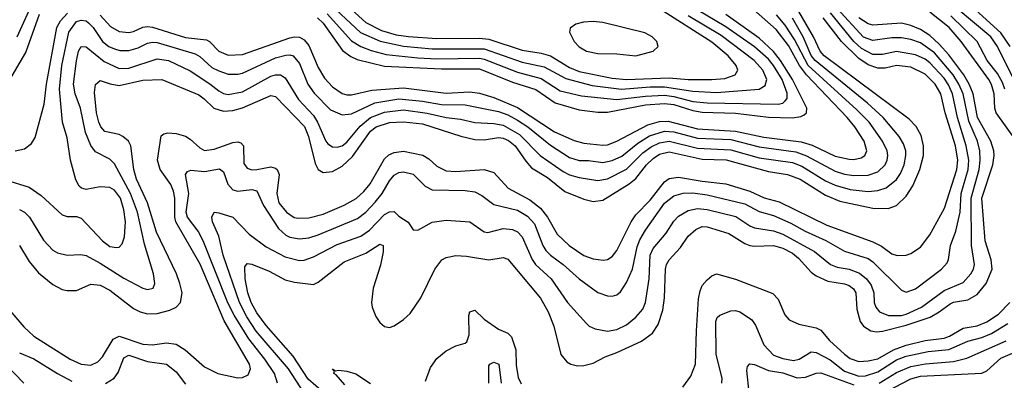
# Model space of a CAD drawing. Header units: inches. Extents: x 884549 to 1028252, y 526810 to 653624.
# Tile 132 of 256: x 951570 to 955724, y 553382 to 554903. Entities that reach past the tile are written whole.
import ezdxf

# ---------------------------------------------------------------- set-up
doc = ezdxf.new("R2010")
doc.units = ezdxf.units.IN
doc.header["$MEASUREMENT"] = 0
doc.layers.add('A9555', color=7, linetype='Continuous')

msp = doc.modelspace()

# ---------------------------------------------------------------- linework, layer by layer
at = {"layer": 'A9555', "color": 5}
for points, elevation in [([(952878.8, 555030), (953030.9, 554890.9), (953097.3, 554857.3), (953159.2, 554839.2), (953210, 554831.3), (953330, 554823.1), (953510, 554824.9), (953550, 554820.4), (953690, 554773.8), (953770, 554761.3), (953810, 554750.1), (953890, 554700.2), (953930, 554683.4), (954070, 554655.8), (954130.5, 554650.5), (954310, 554657.5), (954390, 554650.3), (954490, 554649.8), (954545.7, 554654.3), (954588.9, 554670), (954599.9, 554690), (954592.7, 554710), (954559.2, 554750), (954490, 554807.9), (954270, 554948.1)], 3180), ([(955749.5, 554790), (955710, 554846.8), (955510, 555030.3)], 2820), ([(951910, 554922.2), (951953.9, 554873.9), (951990, 554852.5), (952030, 554848.9), (952050, 554852.7), (952090, 554871.4), (952110, 554874.3), (952130, 554871.2), (952270, 554827.4), (952358, 554818), (952371.1, 554811.1), (952410, 554769.2), (952450, 554753.1), (952510, 554755.3), (952710, 554826.7), (952730, 554830.9), (952750, 554829), (952770, 554818.3), (952790, 554793.5), (952830, 554700.2), (952855.8, 554655.8), (952890, 554619.8), (952930, 554591.6), (952950, 554585.5), (952970, 554585.9), (953055.4, 554604.6), (953190, 554614.9), (953370, 554593.3), (953470, 554598.2), (953510, 554592.6), (953570, 554574.3), (953670, 554532.2), (953825.9, 554430), (953910, 554392.3), (953950, 554382.3), (954030, 554373.6), (954050, 554375.3), (954090, 554389.7), (954220.6, 554459.4), (954270, 554472.7), (954305.7, 554474.3), (954430, 554441.9), (954590, 554432.8), (954710, 554407.4), (954867.9, 554387.9), (954913.6, 554373.6), (955010, 554327.3), (955070, 554313.7), (955090, 554312.7), (955120.4, 554319.6), (955136.1, 554330), (955143.7, 554350), (955133.5, 554390), (955094.1, 554450), (955061.6, 554490), (954890, 554670.6), (954860.8, 554710), (954813.6, 554793.6), (954761.8, 554861.8), (954581.6, 555021.6)], 3080), ([(955765.1, 554650), (955695.2, 554790), (955667.6, 554830), (955452.2, 555012.2)], 2840), ([(951559.7, 554830), (951622.9, 554970)], 3140), ([(952768.6, 553330), (952703.8, 553430), (952568.1, 553588.1), (952528.7, 553648.7), (952497.9, 553710), (952428.5, 553910), (952409.9, 553989.9), (952384.1, 554050), (952380.8, 554070), (952390, 554090.2), (952410, 554088.1), (952470, 554069.3), (952538.1, 553998.1), (952610, 553944.4), (952690, 553902.7), (952750, 553886.9), (952770, 553888.6), (952810, 553902.6), (952910, 553953.9), (953010, 553989.7), (953045.5, 554014.5), (953110, 554081.2), (953130, 554092.8), (953150, 554092.9), (953170, 554073.7), (953209, 554049), (953230, 554015.5), (953250, 554015.3), (953310, 554048.5), (953370, 554056.6), (953470, 554050.1), (953530, 554008.1), (953545.3, 554005.3), (953610, 554021.6), (953650, 554017.5), (953670, 554007.1), (953690, 553987), (953731.7, 553891.7), (953746, 553870), (953812.7, 553810), (953881.9, 553710), (953961.2, 553621.2), (953973.4, 553610), (953998.1, 553598.1), (954050, 553588.5), (954090, 553596.2), (954130, 553615.6), (954170, 553647.3), (954198.9, 553681.1), (954210.3, 553710), (954226.4, 553810), (954230.3, 553910), (954243.2, 553936.8), (954298.1, 554001.9), (954330, 554053.1), (954350, 554073.7), (954390, 554098.3), (954430, 554106.6), (954470, 554102.3), (954591.9, 554071.9), (954650, 554033), (954670, 554025.2), (954750, 554011.9), (954790, 553998.1), (954924.1, 553924.1), (954991.6, 553870), (955018.9, 553858.9), (955070, 553850.1), (955113.5, 553833.5), (955143.1, 553810), (955163.1, 553783.1), (955173.7, 553750), (955175.8, 553710), (955182.2, 553690), (955197.6, 553670), (955235.5, 553655.5), (955290, 553655.1), (955310, 553660.6), (955375.2, 553690), (955470, 553760.1), (955550, 553793.9), (955583.6, 553830), (955594.5, 553850), (955598.9, 553870), (955585.6, 553950), (955584.1, 554150), (955617.8, 554270), (955622.5, 554310), (955621.1, 554350), (955610.8, 554390), (955574.7, 554474.7), (955550.1, 554590.1), (955532.8, 554630), (955508.5, 554670), (955430, 554763.1), (955370, 554804.4), (955330, 554818.4), (955290, 554825.6), (955250, 554825.4), (955170, 554814.3), (955130, 554829.1), (955019.3, 554950)], 2940), ([(952863.8, 554983.8), (953008.6, 554848.6), (953091.3, 554811.3), (953190, 554790.7), (953310, 554779.7), (953530, 554779.7), (953690, 554723.2), (953783.1, 554703.1), (953874.8, 554654.8), (953984.8, 554624.8), (954109, 554609), (954230, 554618.8), (954290, 554619.2), (954410, 554601.2), (954510, 554595.7), (954690, 554609.3), (954715.6, 554624.4), (954722, 554650), (954705.4, 554690), (954669.5, 554730), (954530, 554836.2), (954390, 554918.7)], 3160), ([(952867.8, 554927.8), (952970, 554813.2), (953009.6, 554789.6), (953053.3, 554773.3), (953116.1, 554756.1), (953250, 554742.1), (953330, 554737.7), (953510, 554739.9), (953530, 554736.3), (953670, 554681), (953770, 554653.9), (953850, 554602.9), (953941, 554581), (954090, 554565.3), (954210, 554580.5), (954290, 554584.1), (954330, 554579), (954410, 554558.1), (954470, 554551.6), (954770, 554546.3), (954789.5, 554550.5), (954800.4, 554559.6), (954807.7, 554570), (954807.6, 554592.5), (954786.6, 554650), (954750.6, 554710), (954730, 554735.4), (954670, 554788.1), (954550, 554872.9), (954390, 554967)], 3140), ([(951495.2, 553715.2), (951587.6, 553607.6), (951630, 553567.4), (951783.8, 553470), (951830, 553449.1), (951870, 553446), (951900.4, 553459.6), (951920.1, 553479.9), (951964.9, 553555.1), (951990, 553567.7), (952090, 553534.5), (952130, 553531.6), (952190, 553539.7), (952230, 553534.5), (952268.1, 553510), (952350, 553438.4), (952405.7, 553410), (952490, 553392.2), (952510, 553393.8), (952534.8, 553405.2), (952544.5, 553430), (952539.9, 553450), (952432.2, 553632.2), (952331.1, 553871.1), (952229.5, 554050), (952224.1, 554070), (952224.9, 554150), (952219.7, 554179.7), (952207.5, 554207.5), (952162.9, 554270), (952152.1, 554310), (952167.3, 554412.7), (952178.2, 554421.8), (952194.7, 554425.3), (952230, 554422.5), (952270, 554410.9), (952290, 554399), (952330, 554361.5), (952350, 554351.3), (952390, 554355.9), (952470, 554384.7), (952490, 554387.4), (952503.2, 554383.2), (952513.9, 554370), (952516.1, 554296.1), (952530, 554275.7), (952549.7, 554269.7), (952570, 554270.8), (952630, 554281.6), (952650, 554276.3), (952656.6, 554270), (952664.9, 554250), (952655.3, 554170), (952664.1, 554130), (952695.5, 554090), (952728.3, 554068.3), (952744.9, 554064.9), (952790, 554067), (952850, 554082.7), (952939.5, 554120.5), (952990, 554148.3), (953022.7, 554177.3), (953048.3, 554210), (953110, 554315.8), (953128.1, 554331.9), (953150, 554342.1), (953190, 554348.2), (953271.4, 554331.4), (953296.2, 554316.2), (953330, 554285.4), (953370, 554264.8), (953410, 554262.1), (953530, 554271.2), (953570, 554258), (953631.5, 554191.5), (953722.5, 554142.5), (953767.9, 554107.9), (953796.7, 554070), (953838.4, 553998.4), (953888.1, 553950), (953950, 553907.5), (953990, 553893.4), (954031.6, 553888.4), (954050, 553891.6), (954070, 553903.5), (954090, 553929.2), (954149.5, 554050), (954170, 554079.6), (954230, 554140.9), (954290, 554219.3), (954310, 554232.4), (954350, 554239), (954450, 554220.8), (954549.8, 554209.8), (954650, 554179.2), (954711, 554151), (954774.6, 554134.6), (954975.3, 554035.4), (955170, 553964.9), (955206.7, 553946.7), (955250, 553915.4), (955271.8, 553908.2), (955310, 553909.5), (955330, 553915.9), (955370, 553942.7), (955410, 553994.7), (955472, 554108), (955524.5, 554270), (955528.2, 554310), (955518.2, 554370), (955474.9, 554510), (955456.3, 554590), (955432.7, 554630), (955390, 554672.2), (955330, 554702.4), (955270, 554709.9), (955221.3, 554698.7), (955190, 554698.6), (955150, 554712.1), (955110, 554738.9), (955036.8, 554810), (954960.7, 554910)], 2980), ([(951510, 554227.3), (951610, 554195.7), (951661, 554161), (951750, 554079.1), (951770, 554072.6), (951810, 554072.8), (951830, 554065), (951918.9, 553970), (951950, 553945.9), (951979, 553941), (951990, 553943.5), (952002.3, 553957.7), (952012.8, 553987.2), (952016.6, 554050), (952010, 554100.4), (951994.9, 554150), (951970, 554183), (951950, 554194.3), (951910, 554197.9), (951850, 554186.6), (951831.5, 554191.5), (951821, 554201), (951806.5, 554226.5), (951783.9, 554310), (951770, 554404.5), (951751.3, 554470), (951738.3, 554610), (951747.9, 554710), (951778.2, 554850), (951810, 554894.9), (951830, 554901.1), (951850, 554897.8), (951861, 554890), (951880.1, 554870), (951918.9, 554810), (951946, 554790), (951970, 554779.3), (951993.3, 554773.3), (952030, 554773.2), (952070, 554784.5), (952110, 554803.7), (952130, 554808.3), (952150, 554806.6), (952310, 554759.1), (952330, 554747.8), (952381.4, 554701.4), (952410, 554686.2), (952450, 554673.3), (952490, 554672.1), (952510, 554677), (952650, 554741.7), (952692.8, 554752.8), (952710, 554754.5), (952724.6, 554750), (952750, 554718), (952786.5, 554630), (952812.2, 554592.2), (952882, 554522), (952930, 554501), (952970, 554504.8), (953068.4, 554551.6), (953170, 554568.9), (953270, 554558.4), (953350, 554544.2), (953450, 554542.8), (953590, 554515), (953630, 554500.9), (953670, 554478.9), (953713.6, 554450), (953810, 554373.4), (953890, 554321.8), (953930, 554308.7), (953970, 554308.6), (954030, 554300.6), (954070, 554308.7), (954110, 554327.2), (954178.1, 554381.9), (954226.7, 554413.3), (954290, 554432.6), (954330, 554430), (954430, 554402.7), (954570, 554396.7), (954690, 554366.3), (954845.3, 554345.3), (954890, 554328.4), (955010, 554263), (955050, 554251.3), (955090, 554245.8), (955150, 554246.5), (955190, 554261.3), (955221.5, 554290), (955230.7, 554310), (955232.9, 554330), (955229.5, 554350), (955209.9, 554390), (955153.8, 554470), (955102.4, 554522.4), (954896.5, 554710), (954839.1, 554819.1), (954799.4, 554879.4), (954763.1, 554923.1)], 3060), ([(951514.7, 554625.3), (951596.2, 554763.8), (951653.9, 554926.1)], 3120), ([(951551.1, 554348.9), (951590, 554357.8), (951620.2, 554379.8), (951634.8, 554405.2), (951673.9, 554546.1), (951683.4, 554630), (951726.3, 554870), (951741.7, 554898.3), (951771.5, 554930)], 3080), ([(951570, 553950.2), (951610, 553882.7), (951650, 553835.3), (951710, 553785), (951750, 553765), (951770, 553759.8), (951810, 553760.6), (951870, 553786.7), (951910, 553783.1), (951950, 553762.1), (952050, 553684.5), (952078.5, 553670), (952110, 553662.5), (952150, 553663.9), (952203, 553677), (952230.7, 553689.3), (952249.1, 553710), (952255, 553750), (952246.4, 553790), (952231.8, 553830), (952146.7, 554006.7), (952110, 554130), (952063.5, 554230), (952051.9, 554270), (952039.7, 554370), (952029.4, 554390), (952005.5, 554410), (951990, 554418), (951930, 554430.4), (951912.6, 554450), (951904, 554470), (951894.3, 554510), (951885.2, 554594.8), (951890.7, 554629.3), (951910, 554646.5), (951951.9, 554631.9), (951990, 554625.4), (952090, 554646.8), (952170.1, 554650.1), (952325.7, 554585.7), (952349, 554569), (952389.3, 554529.3), (952430, 554516.4), (952470, 554519.7), (952510, 554530.7), (952630, 554582.1), (952650, 554578.5), (952771.8, 554451.8), (952788.6, 554410), (952816.2, 554296.2), (952830, 554271.2), (952850, 554258.4), (952890, 554262.9), (952930, 554284.3), (952974.4, 554325.5), (953050, 554432), (953074, 554450), (953130, 554468.7), (953190, 554472.4), (953270, 554462.9), (953430.9, 554410.9), (953490, 554397.7), (953530, 554396.3), (953590, 554405.1), (953610, 554402.5), (953632.9, 554392.9), (953661.1, 554370), (953705.5, 554305.5), (953730, 554278.1), (953796.5, 554236.5), (953870, 554177.6), (953950, 554145.6), (953990, 554135.7), (954030, 554141.6), (954141.7, 554210), (954170, 554232.8), (954215.1, 554290), (954242.9, 554317.1), (954270, 554335), (954310, 554345.7), (954450, 554313.6), (954551.4, 554311.4), (954730, 554261.6), (954810, 554249.8), (954863.5, 554230), (954970, 554162.2), (955030, 554136.7), (955170, 554107), (955234.2, 554105.8), (955270, 554118.8), (955310, 554157.6), (955338.4, 554201.6), (955367.7, 554270), (955383.1, 554330), (955383.3, 554370), (955373.5, 554413.5), (955351.8, 554451.8), (955322.3, 554482.3), (954964.2, 554750), (954947.3, 554770), (954919.5, 554830), (954857.4, 554937.4)], 3020), ([(951570, 554102.2), (951590, 554090.8), (951611.3, 554070), (951670, 553972.7), (951710, 553930.9), (951730, 553919.4), (951770, 553909.4), (951827.8, 553912.2), (951850, 553908.3), (951910, 553876), (952010, 553811.7), (952090, 553770.2), (952110, 553764.3), (952133.5, 553770), (952140.7, 553790), (952134.7, 553830), (952096.4, 553956.4), (952067.8, 554090), (952037.2, 554170), (951970, 554295), (951950, 554313.6), (951890, 554345.7), (951870, 554371.7), (951847.3, 554427.3), (951826.7, 554530), (951804, 554590), (951796.9, 554630), (951809.5, 554729.5), (951818.9, 554770), (951830, 554790.1), (951850, 554788.1), (951926.5, 554726.5), (951990, 554696.6), (952030, 554698.1), (952150, 554737.1), (952197.6, 554730), (952290, 554687), (952372.5, 554632.5), (952410, 554602.2), (952430, 554591), (952450, 554587.1), (952510, 554597.8), (952630, 554663.8), (952650, 554670.4), (952670.4, 554670.4), (952690, 554657.6), (952746.6, 554566.6), (952810, 554498), (952827, 554470), (952862.3, 554390), (952870, 554379.1), (952890, 554365.8), (952910, 554364.2), (952930, 554370.6), (952950, 554386.1), (953006.2, 554453.8), (953050.1, 554490.1), (953110, 554512.6), (953190, 554521.9), (953290, 554507.6), (953370, 554489.5), (953430, 554483.5), (953490, 554468.6), (953570, 554464.8), (953610, 554457.6), (953678.5, 554418.5), (953766.1, 554330), (953862.6, 554262.6), (953890, 554247.9), (953930, 554236.6), (954010, 554224.5), (954050, 554230.8), (954130, 554271.4), (954199.6, 554340.4), (954234, 554366.1), (954270, 554383.8), (954310, 554390), (954430, 554360.7), (954570, 554353.6), (954690, 554320.4), (954830, 554299.8), (954870, 554284.9), (954970, 554223.5), (955010, 554204.6), (955074.3, 554185.7), (955150, 554177.7), (955190, 554181.9), (955226, 554194), (955270, 554229), (955286.3, 554253.7), (955301.6, 554290), (955309.5, 554330), (955308.7, 554350), (955299.4, 554379.4), (955281.3, 554410), (955212.8, 554490), (955146.5, 554550), (954926.5, 554730), (954910, 554751.6), (954876, 554830), (954830, 554908.4)], 3040), ([(952657.8, 553370), (952644.8, 553410), (952605.1, 553470), (952536.3, 553556.3), (952475.6, 553655.6), (952448.9, 553708.9), (952344.7, 553970), (952322.8, 554010), (952278.3, 554070), (952273.2, 554090), (952284.3, 554170), (952269.9, 554250), (952278.4, 554261.6), (952292.1, 554267.9), (952350, 554262.6), (952413.6, 554273.6), (952430, 554261.5), (952448.6, 554208.6), (952470, 554185.3), (952490, 554179.8), (952550, 554186.1), (952570, 554180.7), (952598.5, 554118.5), (952661.5, 554021.5), (952693.2, 553993.2), (952710, 553985.4), (952750, 553978.6), (952790, 553982.5), (952830, 553994.5), (952995.5, 554064.5), (953030, 554091), (953070, 554132.4), (953099.7, 554170), (953130, 554223.5), (953150, 554247), (953170, 554258.1), (953190, 554260.4), (953230, 554250.8), (953280.6, 554200.6), (953310, 554184.5), (953450, 554181.4), (953490, 554176.2), (953520.6, 554160.7), (953570, 554123), (953670, 554098.6), (953713.2, 554073.2), (953742, 554042), (953778, 553950), (953790, 553929.6), (953809.6, 553910), (953863.6, 553870), (953930, 553809.5), (954010, 553751.8), (954050, 553738.4), (954070, 553736.5), (954090, 553741.5), (954105.6, 553754.4), (954130, 553793.6), (954155.2, 553850), (954175.1, 553944.9), (954186.3, 553973.7), (954210, 554015.3), (954290, 554128.1), (954330, 554159.4), (954369.6, 554170.4), (954410, 554171.6), (954470, 554164), (954630, 554126.2), (954690, 554093.2), (954750, 554076), (954823.6, 554043.6), (954883.5, 554010), (954971, 553971), (955050, 553925.8), (955150, 553895), (955170, 553881.1), (955290, 553761.8), (955310, 553753.5), (955350, 553767.7), (955458.9, 553850), (955483.1, 553876.9), (955489.3, 553890.7), (955496.6, 553950), (955519.5, 554010), (955537.5, 554090), (955542.4, 554170), (955572.2, 554270), (955574.5, 554310), (955563.8, 554370), (955526.1, 554490), (955505.1, 554590), (955488.2, 554628.2), (955470, 554655.8), (955410, 554720.9), (955390, 554735.4), (955350, 554753.7), (955270, 554768.8), (955210, 554756.4), (955170, 554756.1), (955121.2, 554781.2), (955090, 554809.9), (954991.1, 554931.1)], 2960), ([(952851.7, 553330), (952786.7, 553386.7), (952723.7, 553483.7), (952610, 553612), (952570, 553666), (952547.2, 553710), (952533.3, 553750), (952520.8, 553810), (952520.3, 553859.7), (952530, 553874.7), (952550, 553871.1), (952622.2, 553842.2), (952690, 553805.4), (952730, 553795.2), (952810, 553786.3), (952830, 553795.8), (952938.8, 553881.2), (953030, 553917.2), (953090, 553956.3), (953103.7, 553950), (953104, 553924), (953093.1, 553866.9), (953061.6, 553770), (953054.3, 553710), (953056.8, 553690), (953072.7, 553650), (953090, 553625), (953109.1, 553609.1), (953130, 553604.8), (953150, 553610.9), (953190, 553637.6), (953216.9, 553663.1), (953263.2, 553730), (953321.5, 553850), (953351.1, 553890), (953370, 553900.1), (953410, 553908), (953454.6, 553905.4), (953549.9, 553890.1), (953610, 553899.7), (953630, 553892), (953767.8, 553727.8), (953800.3, 553670), (953823.6, 553610), (953852.7, 553490), (953878.9, 553458.9), (953894.9, 553450), (953923.1, 553443.1), (953950, 553443.5), (953990, 553453.5), (954040, 553480), (954090, 553498.1), (954193.2, 553546.8), (954239.4, 553580.6), (954263.4, 553616.6), (954283.1, 553676.9), (954290.9, 553730), (954294.5, 553850), (954298.8, 553870), (954310.5, 553890), (954358.4, 553941.6), (954390, 553990.1), (954422.5, 554017.5), (954450, 554029.7), (954470, 554029.3), (954561.4, 554001.4), (954630, 553958.3), (954650, 553950.5), (954670, 553947.3), (954749.9, 553950.1), (954790, 553938.7), (954830, 553917.5), (954856.6, 553896.6), (954910, 553838.1), (954930, 553822.3), (954980.1, 553800.1), (955050, 553788.1), (955070, 553780.7), (955088, 553768), (955097.9, 553750), (955101.8, 553681.8), (955116.6, 553630), (955130.7, 553610), (955161.2, 553590), (955185.7, 553585.7), (955210, 553588.7), (955310, 553614.2), (955412, 553648), (955450, 553669.7), (955495.9, 553704.1), (955510, 553710.7), (955570, 553721.2), (955610, 553742.9), (955647.9, 553790), (955673.1, 553850), (955669.3, 553890), (955643.9, 553970), (955629.3, 554150), (955675.5, 554290), (955681.8, 554330), (955679.9, 554350), (955667.2, 554390), (955611, 554490), (955592.9, 554590), (955576.7, 554630), (955553.3, 554670), (955490, 554754.6), (955450, 554799.8), (955410, 554835.8), (955370, 554861.6), (955330, 554878.6), (955290, 554887.5), (955170, 554879.8), (955150, 554884.5), (955110, 554910.8)], 2920), ([(952826.2, 554910), (952850, 554887.4), (952932.7, 554772.7), (952966.6, 554746.6), (952994.2, 554734.2), (953110, 554706.1), (953350, 554695.9), (953510, 554695.8), (953650, 554639.7), (953747.5, 554607.5), (953830, 554551.3), (953930, 554522.1), (954010, 554512.6), (954050, 554512.4), (954210, 554542.9), (954290, 554549.7), (954330, 554544.6), (954410, 554519.4), (954450, 554512.9), (954590, 554508.2), (954730, 554491.7), (954830, 554489), (954866, 554494), (954879.2, 554500.8), (954889.9, 554510), (954891.7, 554530), (954831.3, 554650), (954780.5, 554730), (954750, 554768.9), (954690, 554825), (954550, 554925)], 3120), ([(955775.9, 554390), (955690.2, 554510), (955684.7, 554530), (955681.8, 554590), (955669.8, 554629.8), (955658.8, 554650), (955542.7, 554810), (955491.9, 554870), (955410, 554934.8)], 2880), ([(955726.9, 554610), (955717.2, 554637.2), (955695.3, 554675.3), (955651.4, 554730), (955610.4, 554810.4), (955498.9, 554918.9)], 2860), ([(954367.7, 553352.3), (954401.2, 553398.8), (954421.6, 553450), (954425.1, 553590), (954434.4, 553725.6), (954440.9, 553759.1), (954450, 553781.5), (954470, 553805.9), (954490, 553822.3), (954510, 553830.1), (954590, 553808.1), (954747.4, 553747.4), (954770, 553723.6), (954798, 553658), (954816.5, 553636.5), (954857.8, 553617.8), (954930, 553602.2), (954950, 553593.1), (954986.4, 553550), (955050, 553491.7), (955073.7, 553473.7), (955110, 553460.3), (955150, 553463.2), (955190, 553472.4), (955256.6, 553510), (955310, 553529.8), (955390, 553550), (955470, 553559.2), (955492.6, 553567.4), (955550, 553600.8), (955610, 553611.2), (955650, 553628), (955699.1, 553660.9), (955747.3, 553710)], 2880), ([(953282.2, 553377.8), (953303.9, 553436.1), (953330, 553473.1), (953370, 553506.3), (953410, 553526.3), (953450, 553537.8), (953456, 553544), (953467.2, 553572.9), (953465.8, 553654.2), (953470, 553670.2), (953490, 553677.6), (953530, 553639.8), (953590, 553597.3), (953630, 553580.5), (953644.9, 553564.9), (953662.9, 553510), (953665.5, 553445.5), (953673.6, 553393.6), (953686, 553366)], 2880), ([(954533.1, 553370), (954534.5, 553390), (954508.7, 553490), (954507.3, 553630), (954513.4, 553646.6), (954523.9, 553656.1), (954570, 553674.5), (954590, 553676.5), (954608, 553670), (954658.3, 553638.3), (954674.7, 553614.7), (954710, 553530.9), (954750, 553488.2), (954790, 553473.1), (954834.5, 553465.5), (954858.2, 553470), (954910, 553502), (954930, 553499.4), (954990, 553467.2), (955050, 553420.6), (955110, 553398.6), (955139.1, 553400.9), (955190, 553416.7), (955270, 553467.2), (955310, 553483.3), (955402.7, 553502.7), (955490, 553511.6), (955570, 553546.9), (955630, 553561.9), (955670, 553578.5), (955739.4, 553620.6)], 2860), ([(955196.2, 553370), (955270, 553413.8), (955330, 553440.4), (955391.5, 553451.5), (955510, 553461.4), (955565.8, 553474.2), (955732.7, 553547.3)], 2840), ([(951570, 553497.8), (951630, 553471.5), (951729.5, 553409.5), (951790, 553378.1)], 2960), ([(955230, 553335.5), (955330, 553387.6), (955370, 553399.5), (955628.8, 553411.2), (955650, 553421.9), (955710, 553475.3), (955804.6, 553515.4)], 2820), ([(951588.3, 553370), (951510.9, 553450)], 2960), ([(951931.9, 553368.1), (951968.4, 553390), (951985.3, 553414.7), (952010, 553475.8), (952030, 553487.9), (952110, 553461.5), (952190.2, 553450), (952230, 553417.6), (952270, 553364.6)], 2960), ([(953549.8, 553370), (953550, 553442.8), (953553.3, 553450), (953570, 553458), (953591.9, 553450), (953601.8, 553370)], 2860), ([(954648.5, 553330), (954637.3, 553422.7), (954640.9, 553439.1), (954650, 553451.1), (954670, 553448.8), (954730, 553422.8), (954790, 553412.6), (954850, 553392.1), (954885.5, 553394.5), (954930, 553411.7), (954950, 553413.4), (955090, 553362.4)], 2840), ([(952942.3, 553362.3), (952905.2, 553405.2), (952895.1, 553410), (952898, 553418), (952889.8, 553430.2), (952902, 553422), (952915.1, 553424.9), (952950, 553419.8), (952988.1, 553408.1), (953050, 553368.3)], 2880)]:
    msp.add_lwpolyline(points, dxfattribs=dict(at, elevation=elevation))
at = {"layer": 'A9555', "color": 5, "elevation": 3220}
msp.add_lwpolyline([(953990, 554894.8), (953948.2, 554891.8), (953916.4, 554883.6), (953892.7, 554867.3), (953889.5, 554850), (953909.2, 554810), (953930, 554788.6), (953961.3, 554770), (954010, 554759.5), (954090, 554758.4), (954170, 554749.8), (954242.6, 554770), (954264.5, 554790), (954258.5, 554810), (954238.5, 554830), (954207.4, 554847.4), (954030, 554891.3)], close=True, dxfattribs=at)

doc.saveas('drawing.dxf')
